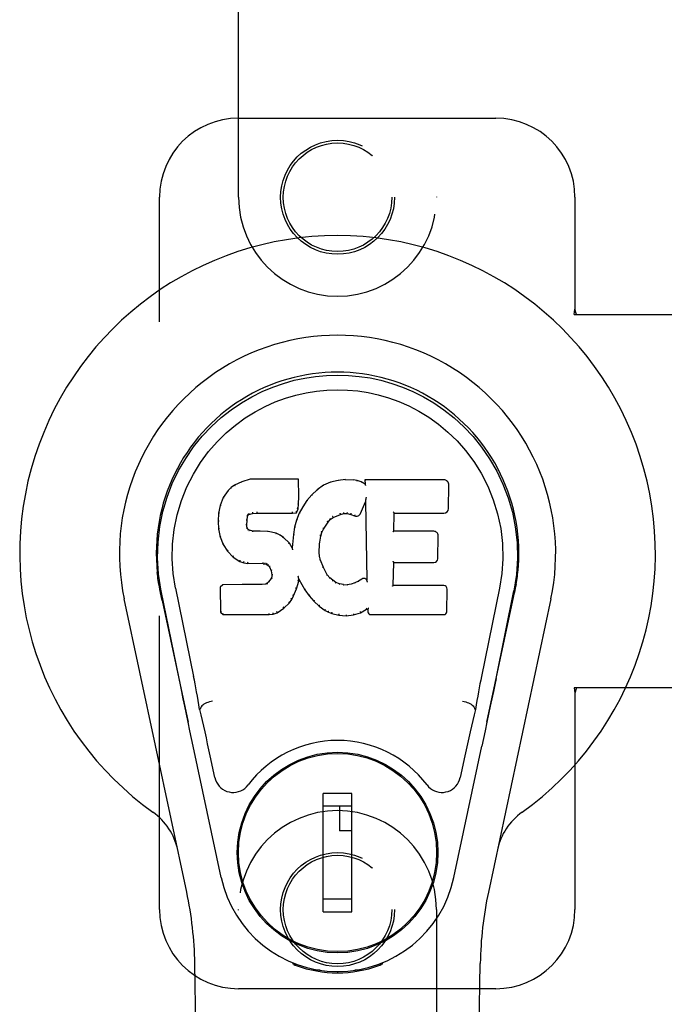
# Model space of a CAD drawing. Header units: inches. Extents: x 0 to 169, y 0 to 109.
# Tile 8 of 23: x 47.89 to 49.93, y 55.61 to 58.72. Entities that reach past the tile are written whole.
import ezdxf

# ---------------------------------------------------------------- set-up
doc = ezdxf.new("R2010")
doc.units = ezdxf.units.IN
doc.header["$LTSCALE"] = 9.280397
doc.header["$MEASUREMENT"] = 0
doc.linetypes.add('HIDDEN', pattern=[0.2, 0.1, -0.1])
doc.layers.add('DOOR_ASSEMBLY_LEFT', color=7, linetype='CONTINUOUS')

msp = doc.modelspace()

# ---------------------------------------------------------------- linework, layer by layer
at = {"layer": 'DOOR_ASSEMBLY_LEFT', "color": 8, "linetype": 'HIDDEN'}
for p, q in [((48.5811, 58.1588), (48.5811, 60.0163)), ((49.2061, 60.0163), (49.2061, 58.1588)), ((48.5811, 58.4088), (49.3936, 58.4088)), ((48.3311, 55.9088), (48.3311, 58.1588)), ((49.6436, 58.1588), (49.6436, 57.8056)), ((49.6406, 57.7888), (49.6436, 57.8056)), ((49.6406, 57.7888), (49.9615, 57.7888)), ((49.648, 57.7888), (49.6436, 57.8056)), ((49.6406, 56.6088), (49.6436, 56.5919)), ((49.9615, 56.6088), (49.6406, 56.6088)), ((49.648, 56.6088), (49.6436, 56.5919)), ((49.6436, 56.5919), (49.6436, 55.9088)), ((48.5811, 54.0513), (48.5811, 55.9088)), ((49.2061, 55.9088), (49.2061, 54.0513)), ((49.3936, 55.6588), (48.5811, 55.6588))]:
    msp.add_line(p, q, dxfattribs=at)
at = {"layer": 'DOOR_ASSEMBLY_LEFT', "color": 7, "linetype": 'Continuous'}
for p, q in [((48.5917, 57.26), (48.5686, 57.2494)), ((48.6175, 57.2682), (48.5917, 57.26)), ((48.592, 57.2594), (48.5917, 57.26)), ((48.6176, 57.2676), (48.6175, 57.2682)), ((48.7704, 57.2682), (48.6175, 57.2682)), ((48.7698, 57.2676), (48.7704, 57.2682)), ((48.7716, 57.2134), (48.7704, 57.2682)), ((48.8951, 57.2644), (48.8715, 57.259)), ((48.9187, 57.2668), (48.8951, 57.2644)), ((48.8952, 57.2638), (48.8951, 57.2644)), ((48.9187, 57.2661), (48.9187, 57.2668)), ((48.9187, 57.2668), (48.9427, 57.2663)), ((48.9188, 57.2655), (48.9187, 57.2661)), ((48.9426, 57.2657), (48.9427, 57.2663)), ((48.9555, 57.2643), (48.9427, 57.2663)), ((48.9554, 57.2637), (48.9555, 57.2643)), ((48.9684, 57.2601), (48.9555, 57.2643)), ((48.9681, 57.2595), (48.9684, 57.2601)), ((48.9805, 57.2521), (48.9684, 57.2601)), ((48.9803, 57.2662), (48.9805, 57.2521)), ((48.9809, 57.2656), (48.9803, 57.2662)), ((49.229, 57.2662), (48.9803, 57.2662)), ((48.5476, 57.2322), (48.5328, 57.2103)), ((48.5575, 57.2417), (48.5476, 57.2322)), ((48.5481, 57.2317), (48.5476, 57.2322)), ((48.5686, 57.2494), (48.5575, 57.2417)), ((48.5579, 57.2412), (48.5575, 57.2417)), ((48.5689, 57.2488), (48.5686, 57.2494)), ((48.8294, 57.2348), (48.8123, 57.2184)), ((48.849, 57.2491), (48.8294, 57.2348)), ((48.8298, 57.2343), (48.8294, 57.2348)), ((48.8715, 57.259), (48.849, 57.2491)), ((48.8494, 57.2485), (48.849, 57.2491)), ((48.8717, 57.2584), (48.8715, 57.259)), ((48.9805, 57.2521), (48.9811, 57.251)), ((49.2438, 57.1754), (49.2451, 57.2498)), ((48.5328, 57.2103), (48.5231, 57.1857)), ((48.5334, 57.21), (48.5328, 57.2103)), ((48.7702, 57.189), (48.7716, 57.2134)), ((48.771, 57.2134), (48.7716, 57.2134)), ((48.7971, 57.2006), (48.7838, 57.1814)), ((48.8123, 57.2184), (48.7971, 57.2006)), ((48.7976, 57.2002), (48.7971, 57.2006)), ((48.8127, 57.218), (48.8123, 57.2184)), ((48.9666, 57.1604), (48.9815, 57.1972)), ((48.982, 57.2001), (48.9815, 57.1972)), ((48.9815, 57.1972), (48.9858, 56.95)), ((48.9822, 57.2019), (48.9821, 57.2014)), ((48.9823, 57.2026), (48.9822, 57.2019)), ((48.9824, 57.2033), (48.9823, 57.2026)), ((48.9826, 57.2045), (48.9824, 57.2033)), ((48.9828, 57.2055), (48.9826, 57.2045)), ((48.983, 57.2068), (48.9828, 57.2055)), ((48.9832, 57.2082), (48.983, 57.2068)), ((48.9836, 57.2101), (48.9832, 57.2082)), ((48.9838, 57.2112), (48.9836, 57.2101)), ((48.5231, 57.1857), (48.5181, 57.1606)), ((48.5237, 57.1855), (48.5231, 57.1857)), ((48.7642, 57.162), (48.7687, 57.1747)), ((48.7681, 57.1748), (48.7687, 57.1747)), ((48.7687, 57.1747), (48.7702, 57.189)), ((48.7696, 57.1891), (48.7702, 57.189)), ((48.7838, 57.1814), (48.7727, 57.1607)), ((48.7843, 57.181), (48.7838, 57.1814)), ((48.5181, 57.1606), (48.5167, 57.1357)), ((48.5167, 57.1357), (48.5179, 57.1107)), ((48.5173, 57.1357), (48.5167, 57.1357)), ((48.5187, 57.1605), (48.5181, 57.1606)), ((48.6068, 57.124), (48.6077, 57.138)), ((48.6071, 57.138), (48.6077, 57.138)), ((48.6077, 57.138), (48.6097, 57.151)), ((48.6091, 57.1512), (48.6097, 57.151)), ((48.6097, 57.151), (48.6113, 57.1543)), ((48.6108, 57.1547), (48.6113, 57.1543)), ((48.6113, 57.1543), (48.6139, 57.1564)), ((48.6136, 57.1569), (48.6139, 57.1564)), ((48.6139, 57.1564), (48.6252, 57.1599)), ((48.6251, 57.1604), (48.6252, 57.1599)), ((48.6252, 57.1599), (48.6386, 57.1609)), ((48.6385, 57.1648), (48.6386, 57.1634)), ((48.6386, 57.1615), (48.6386, 57.1609)), ((48.6386, 57.1609), (48.7515, 57.1609)), ((48.7515, 57.1634), (48.7514, 57.1648)), ((48.7515, 57.1609), (48.7642, 57.162)), ((48.7515, 57.1615), (48.7515, 57.1609)), ((48.7641, 57.1388), (48.7581, 57.1163)), ((48.7637, 57.1625), (48.7642, 57.162)), ((48.7727, 57.1607), (48.7641, 57.1388)), ((48.7647, 57.1386), (48.7641, 57.1388)), ((48.7733, 57.1604), (48.7727, 57.1607)), ((48.8635, 57.1325), (48.8706, 57.1412)), ((48.8702, 57.1416), (48.8706, 57.1412)), ((48.8706, 57.1412), (48.8794, 57.1472)), ((48.8791, 57.1477), (48.8794, 57.1472)), ((48.8794, 57.1472), (48.9027, 57.1569)), ((48.9026, 57.1574), (48.9027, 57.1569)), ((48.9027, 57.1569), (48.9135, 57.1596)), ((48.9134, 57.1602), (48.9135, 57.1596)), ((48.9135, 57.1596), (48.9244, 57.1595)), ((48.9245, 57.16), (48.9244, 57.1595)), ((48.9244, 57.1595), (48.9358, 57.1568)), ((48.936, 57.1573), (48.9358, 57.1568)), ((48.9358, 57.1568), (48.9474, 57.1523)), ((48.9477, 57.1528), (48.9474, 57.1523)), ((49.0714, 57.1036), (49.0724, 57.1608)), ((49.0718, 57.1614), (49.0724, 57.1608)), ((49.0724, 57.1608), (49.229, 57.1608)), ((48.5179, 57.1107), (48.5225, 57.0858)), ((48.5185, 57.1107), (48.5179, 57.1107)), ((48.6062, 57.124), (48.6068, 57.124)), ((48.6067, 57.1179), (48.6073, 57.1181)), ((48.6073, 57.1181), (48.6068, 57.124)), ((48.6087, 57.1134), (48.6073, 57.1181)), ((48.6081, 57.1131), (48.6087, 57.1134)), ((48.6114, 57.1097), (48.6087, 57.1134)), ((48.6109, 57.1093), (48.6114, 57.1097)), ((48.615, 57.107), (48.6114, 57.1097)), ((48.6148, 57.1064), (48.615, 57.107)), ((48.6265, 57.1037), (48.615, 57.107)), ((48.6496, 57.1045), (48.6265, 57.1037)), ((48.6265, 57.1031), (48.6265, 57.1037)), ((48.6496, 57.1039), (48.6496, 57.1045)), ((48.6746, 57.1032), (48.6496, 57.1045)), ((48.6496, 57.1033), (48.6496, 57.1039)), ((48.7581, 57.1163), (48.7543, 57.0936)), ((48.7587, 57.1162), (48.7581, 57.1163)), ((48.844, 57.0997), (48.8495, 57.1104)), ((48.849, 57.1107), (48.8495, 57.1104)), ((48.8495, 57.1104), (48.8635, 57.1325)), ((48.863, 57.1328), (48.8635, 57.1325)), ((49.0708, 57.103), (49.0714, 57.1036)), ((49.198, 57.1036), (49.0714, 57.1036)), ((48.5231, 57.086), (48.5225, 57.0858)), ((48.5225, 57.0858), (48.5318, 57.0621)), ((48.6745, 57.1026), (48.6746, 57.1032)), ((48.6997, 57.0977), (48.6746, 57.1032)), ((48.6995, 57.0971), (48.6997, 57.0977)), ((48.7122, 57.092), (48.6997, 57.0977)), ((48.7119, 57.0914), (48.7122, 57.092)), ((48.7233, 57.0841), (48.7122, 57.092)), ((48.7229, 57.0836), (48.7233, 57.0841)), ((48.7414, 57.0659), (48.7233, 57.0841)), ((48.7543, 57.0936), (48.7506, 57.0514)), ((48.7549, 57.0935), (48.7543, 57.0936)), ((48.837, 57.063), (48.8405, 57.0886)), ((48.8399, 57.0887), (48.8405, 57.0886)), ((48.8405, 57.0886), (48.844, 57.0997)), ((48.8435, 57.0999), (48.844, 57.0997)), ((49.2101, 57.0169), (49.2114, 57.09)), ((48.5323, 57.0624), (48.5318, 57.0621)), ((48.5318, 57.0621), (48.5458, 57.0407)), ((48.741, 57.0655), (48.7414, 57.0659)), ((48.7506, 57.0514), (48.7414, 57.0659)), ((48.7511, 57.0496), (48.7506, 57.0514)), ((48.8358, 57.0369), (48.837, 57.063)), ((48.8364, 57.063), (48.837, 57.063)), ((48.5463, 57.0411), (48.5458, 57.0407)), ((48.5458, 57.0407), (48.5636, 57.0224)), ((48.5639, 57.0229), (48.5636, 57.0224)), ((48.5636, 57.0224), (48.585, 57.0086)), ((48.8352, 57.0369), (48.8358, 57.0369)), ((48.8368, 57.0248), (48.8358, 57.0369)), ((48.8362, 57.0247), (48.8368, 57.0248)), ((48.8394, 57.0129), (48.8368, 57.0248)), ((48.8389, 57.0127), (48.8394, 57.0129)), ((48.8489, 56.9889), (48.8394, 57.0129)), ((48.5852, 57.0091), (48.585, 57.0086)), ((48.585, 57.0086), (48.5976, 57.0039)), ((48.5977, 57.0045), (48.5976, 57.0039)), ((48.5976, 57.0039), (48.6105, 57.0017)), ((48.6106, 57.0023), (48.6105, 57.0017)), ((48.6583, 57.0013), (48.6105, 57.0017)), ((48.6583, 57.0018), (48.6583, 57.0013)), ((48.6583, 57.0013), (48.6647, 57.0007)), ((48.6648, 57.0012), (48.6647, 57.0007)), ((48.6647, 57.0007), (48.6698, 56.999)), ((48.67, 56.9995), (48.6698, 56.999)), ((48.6698, 56.999), (48.6742, 56.9956)), ((48.6746, 56.9961), (48.6742, 56.9956)), ((48.6742, 56.9956), (48.6782, 56.991)), ((48.6787, 56.9914), (48.6782, 56.991)), ((48.6782, 56.991), (48.684, 56.9793)), ((48.6846, 56.9795), (48.684, 56.9793)), ((48.684, 56.9793), (48.6864, 56.966)), ((48.8483, 56.9887), (48.8489, 56.9889)), ((48.8613, 56.9666), (48.8489, 56.9889)), ((49.0696, 56.932), (49.0709, 57.0051)), ((49.0704, 57.0056), (49.0709, 57.0051)), ((49.0709, 57.0051), (49.198, 57.0051)), ((48.6841, 56.955), (48.6758, 56.9439)), ((48.6859, 56.9602), (48.6841, 56.955)), ((48.6846, 56.9547), (48.6841, 56.955)), ((48.6864, 56.966), (48.6859, 56.9602)), ((48.6865, 56.96), (48.6859, 56.9602)), ((48.687, 56.966), (48.6864, 56.966)), ((48.7697, 56.9611), (48.7695, 56.9622)), ((48.7699, 56.9604), (48.7697, 56.9611)), ((48.77, 56.9598), (48.7699, 56.9604)), ((48.7702, 56.9591), (48.77, 56.9598)), ((48.7703, 56.9585), (48.7702, 56.9591)), ((48.7704, 56.9579), (48.7703, 56.9585)), ((48.7705, 56.9572), (48.7704, 56.9579)), ((48.7708, 56.9464), (48.7713, 56.9523)), ((48.7713, 56.9523), (48.7709, 56.9542)), ((48.7713, 56.9523), (48.7905, 56.9183)), ((48.8608, 56.9662), (48.8613, 56.9666)), ((48.8692, 56.9572), (48.8613, 56.9666)), ((48.8687, 56.9568), (48.8692, 56.9572)), ((48.8785, 56.9489), (48.8692, 56.9572)), ((48.8781, 56.9484), (48.8785, 56.9489)), ((48.8887, 56.942), (48.8785, 56.9489)), ((48.9702, 56.9529), (48.9598, 56.9457)), ((48.9705, 56.9524), (48.9702, 56.9529)), ((48.9858, 56.95), (48.9858, 56.95)), ((48.9864, 56.9479), (48.9858, 56.95)), ((48.33, 56.9331), (48.3295, 56.9359)), ((48.3296, 56.9359), (48.331, 56.9288)), ((48.3321, 56.9222), (48.33, 56.9331)), ((48.3327, 56.9192), (48.3321, 56.9222)), ((48.3333, 56.916), (48.3327, 56.9192)), ((48.3821, 56.9244), (48.4391, 56.6454)), ((48.5308, 56.9351), (48.5228, 56.927)), ((48.5228, 56.927), (48.5242, 56.8478)), ((48.5234, 56.9268), (48.5228, 56.927)), ((48.5925, 56.9357), (48.5308, 56.9351)), ((48.531, 56.9345), (48.5308, 56.9351)), ((48.6532, 56.936), (48.5925, 56.9357)), ((48.5925, 56.9351), (48.5925, 56.9357)), ((48.5925, 56.9351), (48.5925, 56.9345)), ((48.6668, 56.9371), (48.6532, 56.936)), ((48.6532, 56.9354), (48.6532, 56.936)), ((48.6532, 56.9354), (48.6533, 56.9348)), ((48.6713, 56.9395), (48.6668, 56.9371)), ((48.667, 56.9365), (48.6668, 56.9371)), ((48.6758, 56.9439), (48.6713, 56.9395)), ((48.6717, 56.939), (48.6713, 56.9395)), ((48.6763, 56.9435), (48.6758, 56.9439)), ((48.7547, 56.8996), (48.7639, 56.9224)), ((48.7634, 56.9226), (48.7639, 56.9224)), ((48.7639, 56.9224), (48.7708, 56.9464)), ((48.7702, 56.9465), (48.7708, 56.9464)), ((48.791, 56.9186), (48.7905, 56.9183)), ((48.7905, 56.9183), (48.8037, 56.8996)), ((48.8884, 56.9414), (48.8887, 56.942)), ((48.8998, 56.9375), (48.8887, 56.942)), ((48.8997, 56.9369), (48.8998, 56.9375)), ((48.912, 56.9353), (48.8998, 56.9375)), ((48.912, 56.9347), (48.912, 56.9353)), ((48.912, 56.9353), (48.9244, 56.9348)), ((48.9365, 56.9367), (48.9244, 56.9348)), ((48.9245, 56.9342), (48.9244, 56.9348)), ((48.9484, 56.9405), (48.9365, 56.9367)), ((48.9366, 56.9361), (48.9365, 56.9367)), ((48.9598, 56.9457), (48.9484, 56.9405)), ((48.9487, 56.9399), (48.9484, 56.9405)), ((48.9601, 56.9452), (48.9598, 56.9457)), ((48.9885, 56.9425), (48.9878, 56.9446)), ((49.069, 56.9314), (49.0696, 56.932)), ((49.2296, 56.932), (49.0696, 56.932)), ((49.2387, 56.8493), (49.24, 56.9214)), ((49.4051, 56.9244), (49.3481, 56.6454)), ((49.4525, 56.9095), (49.4541, 56.9172)), ((49.4541, 56.9172), (49.4546, 56.9199)), ((49.4546, 56.9199), (49.4552, 56.9226)), ((49.4552, 56.9226), (49.4576, 56.9359)), ((49.4576, 56.9359), (49.4562, 56.9288)), ((48.4171, 55.9642), (48.2197, 56.8902)), ((48.3346, 56.9095), (48.3333, 56.916)), ((48.3377, 56.8947), (48.3346, 56.9095)), ((48.3931, 56.6383), (48.3366, 56.9152)), ((48.3397, 56.8852), (48.3377, 56.8947)), ((48.7416, 56.8778), (48.7489, 56.8884)), ((48.7484, 56.8887), (48.7489, 56.8884)), ((48.7489, 56.8884), (48.7547, 56.8996)), ((48.7542, 56.8999), (48.7547, 56.8996)), ((48.8041, 56.8999), (48.8037, 56.8996)), ((48.8037, 56.8996), (48.819, 56.8826)), ((49.5674, 56.8902), (49.3701, 55.9642)), ((49.3941, 56.6383), (49.4506, 56.9152)), ((49.4475, 56.8852), (49.4495, 56.8947)), ((49.4495, 56.8947), (49.4525, 56.9095)), ((48.3397, 56.8852), (48.4216, 56.5009)), ((48.7029, 56.8463), (48.7237, 56.8606)), ((48.7234, 56.861), (48.7237, 56.8606)), ((48.7237, 56.8606), (48.7416, 56.8778)), ((48.7411, 56.8782), (48.7416, 56.8778)), ((48.8194, 56.883), (48.819, 56.8826)), ((48.819, 56.8826), (48.836, 56.8675)), ((48.8364, 56.8679), (48.836, 56.8675)), ((48.836, 56.8675), (48.8543, 56.8536)), ((48.9663, 56.8463), (48.9849, 56.8575)), ((48.9847, 56.858), (48.9849, 56.8575)), ((48.9849, 56.8575), (48.9893, 56.8575)), ((48.9898, 56.858), (48.9893, 56.8575)), ((48.9893, 56.8575), (48.9894, 56.8493)), ((49.3656, 56.5009), (49.4474, 56.8852)), ((48.5248, 56.848), (48.5242, 56.8478)), ((48.5242, 56.8478), (48.5318, 56.8404)), ((48.532, 56.8409), (48.5318, 56.8404)), ((48.5318, 56.8404), (48.678, 56.8404)), ((48.6779, 56.8429), (48.6778, 56.8443)), ((48.6779, 56.8409), (48.678, 56.8404)), ((48.678, 56.8404), (48.6907, 56.842)), ((48.6906, 56.8426), (48.6907, 56.842)), ((48.6907, 56.842), (48.7029, 56.8463)), ((48.7026, 56.8468), (48.7029, 56.8463)), ((48.8546, 56.854), (48.8543, 56.8536)), ((48.8543, 56.8536), (48.8648, 56.8482)), ((48.865, 56.8487), (48.8648, 56.8482)), ((48.8648, 56.8482), (48.8758, 56.8444)), ((48.876, 56.845), (48.8758, 56.8444)), ((48.8758, 56.8444), (48.8981, 56.8388)), ((48.8982, 56.8393), (48.8981, 56.8388)), ((48.8981, 56.8388), (48.921, 56.8362)), ((48.921, 56.8402), (48.921, 56.8368)), ((48.921, 56.8362), (48.9441, 56.8394)), ((48.921, 56.8368), (48.921, 56.8362)), ((48.944, 56.84), (48.9441, 56.8394)), ((48.9441, 56.8394), (48.9663, 56.8463)), ((48.966, 56.8468), (48.9663, 56.8463)), ((48.9985, 56.8404), (49.2296, 56.8404)), ((48.4602, 56.5416), (48.4581, 56.5413)), ((49.327, 56.5416), (49.329, 56.5413)), ((49.3599, 56.4739), (49.3496, 56.4253)), ((48.5259, 56.0106), (48.4376, 56.4253)), ((49.2613, 56.0106), (49.3496, 56.4253)), ((48.5063, 56.3258), (48.4916, 56.3949)), ((49.2956, 56.3949), (49.2809, 56.3258)), ((48.7459, 56.369), (48.7459, 56.3646)), ((49.0412, 56.369), (49.0412, 56.3646)), ((48.8483, 55.9019), (48.8483, 56.2759)), ((48.9389, 56.2759), (48.8483, 56.2759)), ((48.9389, 55.9019), (48.9389, 56.2759)), ((48.6135, 56.2365), (48.6178, 56.2365)), ((48.8483, 56.2365), (48.9389, 56.2365)), ((48.8995, 56.2365), (48.8995, 56.1578)), ((49.1693, 56.2365), (49.1737, 56.2365)), ((48.9389, 56.1578), (48.8995, 56.1578)), ((48.6135, 55.9413), (48.6178, 55.9413)), ((48.9389, 55.9413), (48.8483, 55.9413)), ((49.1693, 55.9413), (49.1737, 55.9413)), ((48.8483, 55.9019), (48.9389, 55.9019)), ((48.7459, 55.8088), (48.7459, 55.8131)), ((49.0412, 55.8088), (49.0412, 55.8131)), ((48.5151, 51.5993), (48.4428, 55.7386)), ((48.7548, 55.7353), (48.7521, 55.741)), ((48.7584, 55.7384), (48.7583, 55.7339)), ((49.0288, 55.7384), (49.0288, 55.7339)), ((49.0351, 55.741), (49.0323, 55.7353)), ((49.2721, 51.5993), (49.3443, 55.7386)), ((48.8389, 55.7172), (48.8179, 55.7169)), ((48.8936, 55.713), (48.8936, 55.709)), ((48.9692, 55.7169), (48.9483, 55.7172))]:
    msp.add_line(p, q, dxfattribs=at)
for points in [[(48.3366, 56.9151), (48.3284, 56.9678), (48.3252, 57.0195), (48.3266, 57.0698), (48.3322, 57.1185), (48.3418, 57.1658), (48.3551, 57.2111), (48.3717, 57.2543), (48.3914, 57.2953), (48.414, 57.3341), (48.4391, 57.3704), (48.4665, 57.4041), (48.4957, 57.4349), (48.5263, 57.4628), (48.5579, 57.4877), (48.5901, 57.5096), (48.6227, 57.5287), (48.6556, 57.5452), (48.6888, 57.5592), (48.7225, 57.571), (48.7564, 57.5806), (48.7902, 57.5879), (48.8243, 57.5931), (48.8589, 57.5963), (48.8936, 57.5974)], [(48.8936, 57.5974), (48.9278, 57.5963), (48.9622, 57.5932), (48.9965, 57.588), (49.0308, 57.5806), (49.0646, 57.571), (49.0983, 57.5592), (49.1319, 57.545), (49.1651, 57.5283), (49.1977, 57.5092), (49.2298, 57.4873), (49.2617, 57.4621), (49.2924, 57.434), (49.3215, 57.4031), (49.3487, 57.3695), (49.3738, 57.3331), (49.3964, 57.2941), (49.4161, 57.2527), (49.4327, 57.2093), (49.4457, 57.1643), (49.4551, 57.1175), (49.4607, 57.0688), (49.462, 57.0186), (49.4587, 56.9672), (49.4506, 56.9151)], [(48.3821, 56.9244), (48.3748, 56.9701), (48.3717, 57.0162), (48.3727, 57.063), (48.3778, 57.1096), (48.3874, 57.1559), (48.4008, 57.2009), (48.4178, 57.2437), (48.4381, 57.2839), (48.4611, 57.3211), (48.4863, 57.3553), (48.5132, 57.3864), (48.5416, 57.4144), (48.5712, 57.4394), (48.6017, 57.4616), (48.633, 57.4812), (48.6649, 57.4981), (48.697, 57.5124), (48.7294, 57.5244), (48.762, 57.534), (48.7947, 57.5414), (48.8273, 57.5466), (48.8599, 57.5498), (48.8925, 57.5509), (48.925, 57.5499), (48.9575, 57.5469), (48.9899, 57.5419), (49.0224, 57.5347), (49.0548, 57.5253), (49.0872, 57.5136), (49.1192, 57.4996), (49.1508, 57.4831), (49.1819, 57.464), (49.2125, 57.4421), (49.2423, 57.4173), (49.271, 57.3895), (49.2982, 57.3587), (49.3238, 57.3245), (49.3472, 57.2872), (49.3679, 57.2466), (49.3855, 57.2035), (49.3992, 57.1585), (49.4089, 57.1121)], [(48.592, 57.2594), (48.5921, 57.2594), (48.5922, 57.2594), (48.5923, 57.2593), (48.5924, 57.2592), (48.5925, 57.2591), (48.5927, 57.259)], [(48.6176, 57.2676), (48.6176, 57.2676), (48.6177, 57.2675), (48.6177, 57.2674), (48.6178, 57.2673), (48.6178, 57.2672), (48.6179, 57.267)], [(48.7692, 57.2676), (48.7691, 57.2676), (48.7688, 57.2675), (48.7686, 57.2674), (48.7684, 57.2673), (48.7681, 57.2672), (48.7679, 57.267)], [(48.8955, 57.2632), (48.8955, 57.2634), (48.8954, 57.2635), (48.8954, 57.2636), (48.8953, 57.2637), (48.8953, 57.2638), (48.8952, 57.2638)], [(48.9425, 57.2651), (48.9425, 57.2653), (48.9425, 57.2654), (48.9426, 57.2655), (48.9426, 57.2656), (48.9426, 57.2657), (48.9426, 57.2657)], [(48.9549, 57.2632), (48.955, 57.2633), (48.9551, 57.2635), (48.9552, 57.2636), (48.9552, 57.2637), (48.9553, 57.2637), (48.9554, 57.2637)], [(48.9673, 57.2591), (48.9674, 57.2593), (48.9676, 57.2594), (48.9677, 57.2595), (48.9679, 57.2595), (48.968, 57.2596), (48.9681, 57.2595)], [(48.9829, 57.265), (48.9826, 57.2651), (48.9824, 57.2653), (48.9821, 57.2654), (48.9819, 57.2655), (48.9817, 57.2655), (48.9815, 57.2655)], [(48.5481, 57.2318), (48.5483, 57.2319), (48.5485, 57.232), (48.5487, 57.232), (48.549, 57.232), (48.5493, 57.2319), (48.5496, 57.2318)], [(48.5579, 57.2412), (48.5581, 57.2413), (48.5582, 57.2413), (48.5584, 57.2413), (48.5586, 57.2413), (48.5588, 57.2412), (48.5591, 57.241)], [(48.569, 57.2489), (48.5691, 57.2489), (48.5692, 57.2489), (48.5693, 57.2489), (48.5695, 57.2488), (48.5697, 57.2487), (48.5699, 57.2485)], [(48.831, 57.2341), (48.8307, 57.2343), (48.8305, 57.2344), (48.8303, 57.2344), (48.8301, 57.2344), (48.8299, 57.2344), (48.8298, 57.2342)], [(48.8503, 57.2482), (48.8501, 57.2484), (48.8499, 57.2485), (48.8497, 57.2485), (48.8496, 57.2486), (48.8495, 57.2486), (48.8493, 57.2485)], [(48.8723, 57.2579), (48.8722, 57.2581), (48.8721, 57.2582), (48.872, 57.2583), (48.8719, 57.2584), (48.8718, 57.2584), (48.8717, 57.2584)], [(48.9831, 57.2487), (48.9828, 57.2491), (48.9826, 57.2495), (48.9823, 57.2499), (48.982, 57.2503), (48.9818, 57.2505), (48.9815, 57.2507)], [(48.5334, 57.2101), (48.5336, 57.2103), (48.5338, 57.2104), (48.5341, 57.2105), (48.5344, 57.2106), (48.5348, 57.2106), (48.5351, 57.2105)], [(48.771, 57.2134), (48.7709, 57.2138), (48.7707, 57.2142), (48.7704, 57.2144), (48.77, 57.2146), (48.7695, 57.2148), (48.769, 57.2148)], [(48.7992, 57.2004), (48.7988, 57.2005), (48.7985, 57.2006), (48.7983, 57.2006), (48.798, 57.2005), (48.7978, 57.2004), (48.7976, 57.2002)], [(48.8142, 57.218), (48.8139, 57.2181), (48.8136, 57.2182), (48.8134, 57.2182), (48.8131, 57.2182), (48.8129, 57.2181), (48.8127, 57.2179)], [(48.9821, 57.2009), (48.982, 57.2006), (48.982, 57.2005), (48.982, 57.2003)], [(48.9821, 57.2014), (48.9821, 57.2012), (48.9821, 57.201), (48.9821, 57.2009)], [(48.5238, 57.1856), (48.5239, 57.1858), (48.5242, 57.186), (48.5245, 57.1862), (48.5248, 57.1863), (48.5252, 57.1863), (48.5256, 57.1863)], [(48.7638, 57.1629), (48.7639, 57.1631), (48.7638, 57.1635), (48.7637, 57.1638), (48.7635, 57.1642), (48.7633, 57.1647), (48.763, 57.1651), (48.7627, 57.1655), (48.7623, 57.1658)], [(48.7681, 57.175), (48.768, 57.1753), (48.7679, 57.1757), (48.7676, 57.176), (48.7672, 57.1763), (48.7667, 57.1765), (48.7661, 57.1766)], [(48.7696, 57.189), (48.7696, 57.1894), (48.7694, 57.1898), (48.7691, 57.1901), (48.7687, 57.1903), (48.7682, 57.1905), (48.7677, 57.1906)], [(48.786, 57.1814), (48.7857, 57.1815), (48.7853, 57.1815), (48.785, 57.1815), (48.7847, 57.1814), (48.7845, 57.1812), (48.7843, 57.181)], [(48.5173, 57.1357), (48.5174, 57.1361), (48.5176, 57.1364), (48.5179, 57.1367), (48.5183, 57.1369), (48.5188, 57.137), (48.5192, 57.137)], [(48.5187, 57.1606), (48.5188, 57.1609), (48.5191, 57.1612), (48.5194, 57.1614), (48.5198, 57.1616), (48.5202, 57.1616), (48.5207, 57.1616)], [(48.6051, 57.1396), (48.6056, 57.1395), (48.6061, 57.1393), (48.6065, 57.1391), (48.6068, 57.1388), (48.607, 57.1384), (48.6071, 57.138)], [(48.6072, 57.1531), (48.6077, 57.153), (48.6082, 57.1528), (48.6086, 57.1525), (48.6089, 57.1521), (48.6091, 57.1517), (48.6091, 57.1513)], [(48.6092, 57.1573), (48.6098, 57.157), (48.6103, 57.1566), (48.6106, 57.1562), (48.6109, 57.1557), (48.611, 57.1552), (48.6109, 57.1548)], [(48.6126, 57.1601), (48.613, 57.1597), (48.6132, 57.1593), (48.6135, 57.1589), (48.6137, 57.1584), (48.6138, 57.1579), (48.6138, 57.1575), (48.6138, 57.1572), (48.6137, 57.157)], [(48.6247, 57.1638), (48.6249, 57.1634), (48.625, 57.1629), (48.6251, 57.1623), (48.6252, 57.1618), (48.6252, 57.1613), (48.6252, 57.1609), (48.6252, 57.1606), (48.6251, 57.1604)], [(48.6386, 57.1634), (48.6386, 57.1629), (48.6386, 57.1625), (48.6386, 57.1621), (48.6386, 57.1618), (48.6386, 57.1615), (48.6386, 57.1615)], [(48.7515, 57.1615), (48.7515, 57.1615), (48.7515, 57.1618), (48.7515, 57.1621), (48.7515, 57.1625), (48.7515, 57.1629), (48.7515, 57.1634)], [(48.7666, 57.1393), (48.7662, 57.1394), (48.7658, 57.1394), (48.7654, 57.1393), (48.7651, 57.1391), (48.7648, 57.1389), (48.7647, 57.1386)], [(48.775, 57.1609), (48.7747, 57.161), (48.7743, 57.161), (48.774, 57.1609), (48.7737, 57.1608), (48.7734, 57.1606), (48.7732, 57.1603)], [(48.863, 57.1329), (48.8631, 57.1332), (48.8631, 57.1335), (48.863, 57.1338), (48.8628, 57.1342), (48.8625, 57.1346), (48.8622, 57.1349), (48.8618, 57.1351), (48.8614, 57.1353)], [(48.8702, 57.1417), (48.8704, 57.142), (48.8704, 57.1423), (48.8703, 57.1427), (48.8702, 57.143), (48.8699, 57.1435), (48.8696, 57.1438), (48.8692, 57.1442), (48.8688, 57.1445)], [(48.8791, 57.1477), (48.8793, 57.1479), (48.8793, 57.1482), (48.8793, 57.1486), (48.8792, 57.149), (48.879, 57.1495), (48.8788, 57.15), (48.8785, 57.1504), (48.8781, 57.1508)], [(48.9026, 57.1574), (48.9027, 57.1576), (48.9028, 57.1578), (48.9028, 57.1582), (48.9027, 57.1586), (48.9026, 57.1592), (48.9024, 57.1597), (48.9022, 57.1602), (48.9019, 57.1607)], [(48.9135, 57.1602), (48.9135, 57.1603), (48.9135, 57.1605), (48.9135, 57.1609), (48.9135, 57.1613), (48.9135, 57.1619), (48.9134, 57.1624), (48.9133, 57.163), (48.9132, 57.1635)], [(48.9245, 57.16), (48.9244, 57.1601), (48.9244, 57.1603), (48.9244, 57.1607), (48.9244, 57.1612), (48.9244, 57.1617), (48.9245, 57.1623), (48.9246, 57.1629), (48.9247, 57.1634)], [(48.936, 57.1573), (48.9358, 57.1575), (48.9358, 57.1577), (48.9358, 57.1581), (48.9358, 57.1585), (48.9359, 57.1591), (48.9361, 57.1596), (48.9363, 57.1601), (48.9366, 57.1606)], [(48.9484, 57.156), (48.9481, 57.1556), (48.9479, 57.1551), (48.9477, 57.1546), (48.9475, 57.1541), (48.9474, 57.1536), (48.9474, 57.1533), (48.9475, 57.153), (48.9477, 57.1528)], [(49.0698, 57.1647), (49.0701, 57.1645), (49.0703, 57.1643), (49.0706, 57.1641), (49.0708, 57.1638), (49.071, 57.1636), (49.0712, 57.1634)], [(49.0712, 57.1634), (49.0714, 57.1631), (49.0715, 57.1628), (49.0716, 57.1626), (49.0717, 57.1624), (49.0718, 57.1622), (49.0718, 57.162)], [(48.5185, 57.1108), (48.5186, 57.1112), (48.5188, 57.1115), (48.5191, 57.1118), (48.5195, 57.1121), (48.52, 57.1123), (48.5205, 57.1123)], [(48.6043, 57.1253), (48.6047, 57.1253), (48.6052, 57.1252), (48.6056, 57.125), (48.6059, 57.1247), (48.6061, 57.1243), (48.6062, 57.1239)], [(48.6047, 57.1189), (48.6051, 57.1189), (48.6056, 57.1189), (48.6059, 57.1188), (48.6062, 57.1186), (48.6065, 57.1183), (48.6066, 57.118)], [(48.6063, 57.1136), (48.6067, 57.1137), (48.607, 57.1137), (48.6073, 57.1137), (48.6076, 57.1136), (48.6078, 57.1134), (48.608, 57.1133)], [(48.6095, 57.1092), (48.6098, 57.1093), (48.61, 57.1094), (48.6103, 57.1095), (48.6105, 57.1095), (48.6107, 57.1094), (48.6108, 57.1093)], [(48.6139, 57.106), (48.614, 57.1062), (48.6142, 57.1063), (48.6143, 57.1064), (48.6145, 57.1064), (48.6146, 57.1064), (48.6147, 57.1064)], [(48.7607, 57.1171), (48.7602, 57.1171), (48.7598, 57.1171), (48.7594, 57.117), (48.7591, 57.1168), (48.7589, 57.1165), (48.7587, 57.1162)], [(48.849, 57.1107), (48.8491, 57.1111), (48.849, 57.1115), (48.8488, 57.112), (48.8484, 57.1124), (48.8479, 57.1128), (48.8473, 57.113)], [(49.4089, 57.1121), (49.4143, 57.0647), (49.4155, 57.0171), (49.4124, 56.9705), (49.4051, 56.9244)], [(48.5231, 57.086), (48.5231, 57.0864), (48.5233, 57.0868), (48.5235, 57.0872), (48.5239, 57.0875), (48.5244, 57.0877), (48.525, 57.0879)], [(48.6262, 57.1025), (48.6263, 57.1027), (48.6263, 57.1028), (48.6263, 57.1029), (48.6264, 57.103), (48.6264, 57.1031), (48.6265, 57.1031)], [(48.6743, 57.102), (48.6743, 57.1022), (48.6744, 57.1023), (48.6744, 57.1024), (48.6744, 57.1025), (48.6745, 57.1026), (48.6745, 57.1026)], [(48.6989, 57.0966), (48.699, 57.0968), (48.6991, 57.0969), (48.6992, 57.097), (48.6993, 57.097), (48.6994, 57.0971), (48.6995, 57.0971)], [(48.7109, 57.0911), (48.7112, 57.0913), (48.7114, 57.0914), (48.7115, 57.0915), (48.7116, 57.0915), (48.7118, 57.0915), (48.7119, 57.0915)], [(48.7216, 57.0835), (48.7218, 57.0836), (48.7221, 57.0837), (48.7223, 57.0838), (48.7225, 57.0838), (48.7227, 57.0837), (48.7228, 57.0837)], [(48.7568, 57.0946), (48.7563, 57.0946), (48.7559, 57.0945), (48.7555, 57.0943), (48.7552, 57.0941), (48.755, 57.0938), (48.7548, 57.0935)], [(48.8399, 57.0888), (48.8399, 57.0891), (48.8397, 57.0895), (48.8394, 57.0899), (48.839, 57.0902), (48.8385, 57.0904), (48.838, 57.0905)], [(48.8435, 57.1), (48.8435, 57.1004), (48.8434, 57.1008), (48.8431, 57.1012), (48.8427, 57.1016), (48.8422, 57.1018), (48.8417, 57.102)], [(49.0688, 57.1024), (49.069, 57.1025), (49.0693, 57.1027), (49.0695, 57.1028), (49.0697, 57.1029), (49.0699, 57.1029), (49.0701, 57.1029)], [(48.5323, 57.0624), (48.5323, 57.0629), (48.5324, 57.0633), (48.5326, 57.0637), (48.533, 57.0641), (48.5335, 57.0644), (48.5341, 57.0646)], [(48.5462, 57.0412), (48.5461, 57.0414), (48.5461, 57.0418), (48.5462, 57.0421), (48.5464, 57.0425), (48.5467, 57.0428), (48.547, 57.0432), (48.5474, 57.0435), (48.5478, 57.0437)], [(48.7394, 57.0656), (48.7397, 57.0657), (48.74, 57.0658), (48.7403, 57.0658), (48.7405, 57.0658), (48.7407, 57.0657), (48.7409, 57.0656)], [(48.7525, 57.045), (48.752, 57.0468), (48.7518, 57.0477), (48.7515, 57.0484), (48.7513, 57.049), (48.7512, 57.0494)], [(48.8364, 57.0631), (48.8363, 57.0634), (48.8361, 57.0638), (48.8358, 57.0641), (48.8354, 57.0643), (48.8349, 57.0645), (48.8344, 57.0646)], [(48.5639, 57.0229), (48.5638, 57.0232), (48.5637, 57.0235), (48.5638, 57.0239), (48.5639, 57.0243), (48.5641, 57.0247), (48.5644, 57.0251), (48.5648, 57.0255), (48.5652, 57.0258)], [(48.5852, 57.0091), (48.5851, 57.0093), (48.585, 57.0096), (48.585, 57.01), (48.5851, 57.0104), (48.5853, 57.0109), (48.5855, 57.0114), (48.5858, 57.0118), (48.5861, 57.0122)], [(48.8352, 57.037), (48.8351, 57.0373), (48.8349, 57.0376), (48.8346, 57.0379), (48.8342, 57.0381), (48.8337, 57.0382), (48.8332, 57.0382)], [(48.8362, 57.0247), (48.8361, 57.025), (48.8358, 57.0253), (48.8355, 57.0255), (48.8351, 57.0256), (48.8347, 57.0257), (48.8343, 57.0257)], [(48.8388, 57.0128), (48.8387, 57.0131), (48.8384, 57.0133), (48.8381, 57.0134), (48.8378, 57.0135), (48.8374, 57.0136), (48.837, 57.0135)], [(48.5977, 57.0045), (48.5976, 57.0046), (48.5976, 57.0048), (48.5976, 57.0052), (48.5976, 57.0057), (48.5977, 57.0062), (48.5978, 57.0067), (48.598, 57.0073), (48.5983, 57.0078)], [(48.6106, 57.0023), (48.6106, 57.0024), (48.6105, 57.0026), (48.6105, 57.003), (48.6105, 57.0034), (48.6106, 57.004), (48.6106, 57.0046), (48.6107, 57.0051), (48.6108, 57.0057)], [(48.6583, 57.0018), (48.6583, 57.0019), (48.6583, 57.0021), (48.6583, 57.0025), (48.6583, 57.003), (48.6583, 57.0035), (48.6584, 57.0041), (48.6584, 57.0047), (48.6584, 57.0052)], [(48.6648, 57.0012), (48.6647, 57.0013), (48.6647, 57.0016), (48.6647, 57.0019), (48.6647, 57.0024), (48.6648, 57.0029), (48.6649, 57.0035), (48.6651, 57.0041), (48.6652, 57.0045)], [(48.67, 56.9995), (48.6699, 56.9997), (48.6698, 57), (48.6698, 57.0004), (48.6699, 57.0008), (48.6701, 57.0013), (48.6704, 57.0018), (48.6707, 57.0022), (48.671, 57.0026)], [(48.6747, 56.996), (48.6745, 56.9963), (48.6744, 56.9967), (48.6745, 56.9971), (48.6747, 56.9975), (48.6749, 56.9979), (48.6752, 56.9983), (48.6756, 56.9986), (48.676, 56.9989)], [(48.6786, 56.9914), (48.6785, 56.9918), (48.6786, 56.9923), (48.6789, 56.9927), (48.6792, 56.9932), (48.6797, 56.9935), (48.6803, 56.9938)], [(48.6846, 56.9796), (48.6846, 56.98), (48.6848, 56.9804), (48.6851, 56.9807), (48.6855, 56.9811), (48.6859, 56.9813), (48.6865, 56.9815)], [(48.8483, 56.9887), (48.8481, 56.9889), (48.8479, 56.9891), (48.8476, 56.9892), (48.8473, 56.9892), (48.8469, 56.9892), (48.8465, 56.9892)], [(49.0684, 57.009), (49.0686, 57.0088), (49.0689, 57.0086), (49.0691, 57.0083), (49.0694, 57.0081), (49.0696, 57.0078), (49.0698, 57.0076)], [(49.0698, 57.0076), (49.0699, 57.0073), (49.0701, 57.0071), (49.0702, 57.0068), (49.0703, 57.0066), (49.0703, 57.0064), (49.0703, 57.0062)], [(48.3295, 56.9359), (48.3284, 56.9422), (48.3274, 56.9485), (48.3264, 56.9548), (48.3256, 56.9611), (48.3248, 56.9672), (48.3241, 56.9734)], [(48.6847, 56.9548), (48.6849, 56.9549), (48.6851, 56.9551), (48.6854, 56.9551), (48.6857, 56.9552), (48.686, 56.9552), (48.6864, 56.9551)], [(48.6866, 56.9602), (48.6867, 56.9604), (48.687, 56.9606), (48.6873, 56.9608), (48.6876, 56.9609), (48.688, 56.961), (48.6885, 56.961)], [(48.687, 56.9662), (48.6871, 56.9665), (48.6873, 56.9668), (48.6876, 56.9671), (48.688, 56.9673), (48.6885, 56.9674), (48.689, 56.9675)], [(48.7702, 56.9466), (48.7702, 56.9469), (48.77, 56.9473), (48.7697, 56.9476), (48.7693, 56.9479), (48.7688, 56.9481), (48.7683, 56.9482)], [(48.7707, 56.956), (48.7707, 56.9563), (48.7706, 56.9565), (48.7705, 56.9572)], [(48.7709, 56.9544), (48.7709, 56.9546), (48.7709, 56.9547), (48.7709, 56.9549), (48.7709, 56.9551), (48.7708, 56.9553), (48.7708, 56.9556), (48.7708, 56.9558), (48.7707, 56.956)], [(48.8591, 56.9664), (48.8595, 56.9665), (48.8598, 56.9666), (48.8601, 56.9666), (48.8603, 56.9665), (48.8605, 56.9664), (48.8607, 56.9663)], [(48.8673, 56.9568), (48.8676, 56.9569), (48.8679, 56.957), (48.8681, 56.957), (48.8683, 56.957), (48.8686, 56.9569), (48.8687, 56.9568)], [(48.8769, 56.9482), (48.8772, 56.9483), (48.8775, 56.9484), (48.8776, 56.9485), (48.8778, 56.9485), (48.878, 56.9484), (48.8782, 56.9483)], [(48.9857, 56.9501), (48.985, 56.951), (48.9843, 56.9518), (48.9836, 56.9524), (48.9829, 56.953), (48.9822, 56.9535), (48.9814, 56.9539), (48.9806, 56.9543), (48.9798, 56.9546), (48.979, 56.9548), (48.9782, 56.9549), (48.9774, 56.955), (48.9766, 56.9551)], [(49.4576, 56.9359), (49.4587, 56.9423), (49.4598, 56.9487), (49.4607, 56.955), (49.4616, 56.9612), (49.4624, 56.9673), (49.4631, 56.9734)], [(48.5237, 56.927), (48.5239, 56.9272), (48.5241, 56.9273), (48.5244, 56.9274), (48.5247, 56.9274), (48.5251, 56.9274), (48.5254, 56.9273)], [(48.5311, 56.9345), (48.5312, 56.9345), (48.5313, 56.9344), (48.5315, 56.9343), (48.5316, 56.9342), (48.5317, 56.9341), (48.5319, 56.9339)], [(48.667, 56.9365), (48.6671, 56.9365), (48.6672, 56.9364), (48.6673, 56.9363), (48.6674, 56.9362), (48.6675, 56.9361), (48.6676, 56.9359)], [(48.6718, 56.939), (48.6719, 56.9391), (48.6721, 56.9391), (48.6723, 56.9391), (48.6725, 56.939), (48.6727, 56.9389), (48.6729, 56.9388)], [(48.6763, 56.9435), (48.6765, 56.9437), (48.6767, 56.9438), (48.677, 56.9438), (48.6772, 56.9438), (48.6775, 56.9437), (48.6778, 56.9436)], [(48.7634, 56.9225), (48.7634, 56.923), (48.7633, 56.9234), (48.763, 56.9238), (48.7626, 56.9242), (48.7621, 56.9244), (48.7615, 56.9246)], [(48.7909, 56.9187), (48.7908, 56.9191), (48.7909, 56.9195), (48.7912, 56.92), (48.7916, 56.9204), (48.7921, 56.9208), (48.7926, 56.921)], [(48.8875, 56.941), (48.8877, 56.9412), (48.8879, 56.9413), (48.888, 56.9414), (48.8882, 56.9414), (48.8883, 56.9414), (48.8884, 56.9414)], [(48.8991, 56.9364), (48.8992, 56.9366), (48.8994, 56.9367), (48.8994, 56.9368), (48.8995, 56.9369), (48.8996, 56.9369), (48.8997, 56.9369)], [(48.9118, 56.9341), (48.9118, 56.9343), (48.9118, 56.9344), (48.9119, 56.9345), (48.9119, 56.9346), (48.9119, 56.9347), (48.912, 56.9347)], [(48.9246, 56.9336), (48.9245, 56.9338), (48.9245, 56.9339), (48.9245, 56.934), (48.9245, 56.9341), (48.9245, 56.9342), (48.9245, 56.9342)], [(48.9371, 56.9355), (48.937, 56.9357), (48.9369, 56.9358), (48.9369, 56.9359), (48.9368, 56.936), (48.9367, 56.936), (48.9367, 56.9361)], [(48.9494, 56.9395), (48.9493, 56.9396), (48.9491, 56.9398), (48.949, 56.9399), (48.9489, 56.9399), (48.9488, 56.94), (48.9487, 56.9399)], [(48.961, 56.9449), (48.9608, 56.945), (48.9606, 56.9451), (48.9605, 56.9452), (48.9603, 56.9452), (48.9602, 56.9452), (48.9601, 56.9452)], [(48.9878, 56.9446), (48.9874, 56.9456), (48.9871, 56.9464), (48.9868, 56.9471), (48.9866, 56.9476)], [(49.067, 56.9308), (49.0673, 56.931), (49.0675, 56.9311), (49.0678, 56.9312), (49.068, 56.9313), (49.0682, 56.9313), (49.0684, 56.9314)], [(48.7484, 56.8887), (48.7486, 56.8891), (48.7485, 56.8896), (48.7482, 56.8901), (48.7478, 56.8905), (48.7473, 56.8908), (48.7467, 56.8911)], [(48.7542, 56.8998), (48.7543, 56.9003), (48.7541, 56.9007), (48.7539, 56.9012), (48.7535, 56.9015), (48.7529, 56.9018), (48.7524, 56.902)], [(48.8041, 56.8999), (48.804, 56.9002), (48.804, 56.9006), (48.8041, 56.9009), (48.8043, 56.9013), (48.8045, 56.9017), (48.8049, 56.902), (48.8053, 56.9023), (48.8057, 56.9025)], [(48.7233, 56.861), (48.7235, 56.8612), (48.7236, 56.8616), (48.7235, 56.862), (48.7234, 56.8624), (48.7232, 56.8628), (48.7229, 56.8632), (48.7225, 56.8636), (48.7221, 56.8639)], [(48.7411, 56.8782), (48.7413, 56.8785), (48.7413, 56.8789), (48.7412, 56.8792), (48.741, 56.8796), (48.7408, 56.88), (48.7404, 56.8803), (48.7401, 56.8806), (48.7396, 56.8809)], [(48.8194, 56.8831), (48.8192, 56.8833), (48.8192, 56.8836), (48.8192, 56.884), (48.8194, 56.8844), (48.8196, 56.8848), (48.8199, 56.8852), (48.8203, 56.8855), (48.8208, 56.8858)], [(48.8364, 56.8679), (48.8362, 56.8682), (48.8362, 56.8685), (48.8362, 56.8689), (48.8364, 56.8693), (48.8366, 56.8698), (48.8369, 56.8702), (48.8373, 56.8705), (48.8377, 56.8708)], [(48.8546, 56.8541), (48.8544, 56.8543), (48.8544, 56.8546), (48.8544, 56.855), (48.8545, 56.8554), (48.8547, 56.8559), (48.855, 56.8563), (48.8553, 56.8567), (48.8557, 56.8571)], [(48.9842, 56.8614), (48.9843, 56.8612), (48.9844, 56.861), (48.9845, 56.8607), (48.9845, 56.8605), (48.9846, 56.8602), (48.9847, 56.86)], [(48.9847, 56.86), (48.9848, 56.8595), (48.9849, 56.8591), (48.9849, 56.8587), (48.9849, 56.8584), (48.9848, 56.8582), (48.9848, 56.858)], [(48.9904, 56.86), (48.9902, 56.8597), (48.9901, 56.8595), (48.99, 56.8592), (48.9899, 56.859), (48.9899, 56.8588), (48.9898, 56.8586)], [(48.9918, 56.8614), (48.9915, 56.8612), (48.9913, 56.861), (48.991, 56.8607), (48.9908, 56.8605), (48.9906, 56.8602), (48.9904, 56.86)], [(48.5248, 56.8484), (48.5249, 56.8488), (48.5251, 56.8491), (48.5253, 56.8495), (48.5257, 56.8498), (48.5262, 56.85), (48.5268, 56.8502)], [(48.532, 56.841), (48.5319, 56.8412), (48.5318, 56.8414), (48.5318, 56.8417), (48.5319, 56.8421), (48.532, 56.8425), (48.5321, 56.8429)], [(48.5321, 56.8429), (48.5322, 56.8431), (48.5323, 56.8434), (48.5324, 56.8436), (48.5326, 56.8439), (48.5327, 56.8441), (48.5328, 56.8443)], [(48.6779, 56.8409), (48.6779, 56.841), (48.678, 56.8412), (48.678, 56.8415), (48.678, 56.8419), (48.6779, 56.8424), (48.6779, 56.8429)], [(48.6906, 56.8426), (48.6907, 56.8427), (48.6907, 56.8429), (48.6907, 56.8433), (48.6907, 56.8438), (48.6906, 56.8443), (48.6905, 56.8449), (48.6903, 56.8454), (48.6901, 56.8459)], [(48.7026, 56.8468), (48.7028, 56.847), (48.7029, 56.8474), (48.7029, 56.8478), (48.7028, 56.8482), (48.7026, 56.8487), (48.7023, 56.8492), (48.7021, 56.8496), (48.7017, 56.85)], [(48.865, 56.8487), (48.8649, 56.8489), (48.8648, 56.8492), (48.8648, 56.8495), (48.8649, 56.85), (48.8651, 56.8505), (48.8653, 56.851), (48.8655, 56.8515), (48.8658, 56.8519)], [(48.876, 56.845), (48.8759, 56.8451), (48.8758, 56.8454), (48.8758, 56.8458), (48.8759, 56.8462), (48.876, 56.8468), (48.8762, 56.8473), (48.8764, 56.8478), (48.8766, 56.8482)], [(48.8982, 56.8393), (48.8982, 56.8394), (48.8981, 56.8397), (48.8981, 56.84), (48.8981, 56.8405), (48.8982, 56.841), (48.8983, 56.8416), (48.8985, 56.8422), (48.8986, 56.8427)], [(48.9435, 56.8433), (48.9437, 56.8429), (48.9438, 56.8424), (48.944, 56.8419), (48.9441, 56.8413), (48.9441, 56.8408), (48.9441, 56.8404), (48.9441, 56.8401), (48.944, 56.84)], [(48.9652, 56.85), (48.9655, 56.8496), (48.9658, 56.8492), (48.966, 56.8487), (48.9662, 56.8482), (48.9663, 56.8478), (48.9663, 56.8474), (48.9662, 56.847), (48.9661, 56.8468)], [(48.4376, 56.4253), (48.4273, 56.4739), (48.4217, 56.5003), (48.4163, 56.5261), (48.4111, 56.5511), (48.4061, 56.575), (48.4014, 56.5977), (48.3971, 56.6187), (48.3931, 56.6382)], [(49.3941, 56.6382), (49.3901, 56.6187), (49.3857, 56.5977), (49.381, 56.575), (49.3761, 56.5511), (49.3708, 56.5261), (49.3654, 56.5003), (49.3599, 56.4739)], [(48.4989, 56.5672), (48.4939, 56.5662), (48.4889, 56.5649), (48.4841, 56.5633), (48.4796, 56.5615), (48.4753, 56.5594), (48.4715, 56.5572), (48.4682, 56.5548), (48.4654, 56.5523), (48.4632, 56.5497), (48.4615, 56.5471), (48.4605, 56.5445), (48.4602, 56.542)], [(49.2882, 56.5672), (49.2933, 56.5662), (49.2983, 56.5649), (49.3031, 56.5633), (49.3076, 56.5615), (49.3118, 56.5594), (49.3156, 56.5572), (49.319, 56.5548), (49.3218, 56.5523), (49.324, 56.5497), (49.3256, 56.5471), (49.3266, 56.5445), (49.3269, 56.542)], [(48.4602, 56.542), (48.4602, 56.5419), (48.4602, 56.5418), (48.4602, 56.5417), (48.4602, 56.5417), (48.4602, 56.5416), (48.4602, 56.5416)], [(49.327, 56.5416), (49.327, 56.5416), (49.327, 56.5417), (49.327, 56.5417), (49.3269, 56.5418), (49.3269, 56.5419), (49.3269, 56.542)], [(48.5063, 56.3258), (48.5084, 56.3184), (48.5113, 56.3115), (48.515, 56.305), (48.5196, 56.2991), (48.5248, 56.2937), (48.5307, 56.2891), (48.5371, 56.2853), (48.5439, 56.2823), (48.5511, 56.2803), (48.5584, 56.2791), (48.5659, 56.2789), (48.5733, 56.2797), (48.5806, 56.2814), (48.5876, 56.284), (48.5942, 56.2875), (48.6004, 56.2917), (48.6059, 56.2968), (48.6109, 56.3025)], [(49.1763, 56.3025), (49.1813, 56.2967), (49.1868, 56.2917), (49.193, 56.2874), (49.1996, 56.284), (49.2066, 56.2814), (49.2139, 56.2797), (49.2213, 56.2789), (49.2287, 56.2791), (49.2361, 56.2803), (49.2433, 56.2823), (49.2501, 56.2853), (49.2565, 56.2892), (49.2624, 56.2938), (49.2676, 56.2991), (49.2722, 56.3051), (49.2759, 56.3116), (49.2788, 56.3184), (49.2809, 56.3258)], [(48.7548, 55.7353), (48.7551, 55.7351), (48.7571, 55.7343)], [(48.762, 55.7353), (48.762, 55.7353), (48.762, 55.7351), (48.762, 55.7349), (48.7621, 55.7345), (48.7621, 55.7342), (48.7622, 55.7337), (48.7622, 55.7332), (48.7623, 55.7326), (48.7623, 55.7324)], [(49.0245, 55.7322), (49.0266, 55.733), (49.0285, 55.7337), (49.0301, 55.7343), (49.0313, 55.7348), (49.0321, 55.7351), (49.0323, 55.7353)], [(49.0249, 55.7324), (49.0249, 55.7329), (49.025, 55.7334), (49.025, 55.734), (49.0251, 55.7344), (49.0251, 55.7348), (49.0251, 55.735), (49.0252, 55.7352), (49.0252, 55.7353)], [(48.7571, 55.7343), (48.7587, 55.7337), (48.7606, 55.733), (48.7627, 55.7322)]]:
    msp.add_lwpolyline(points, dxfattribs=at)
at = {"layer": 'DOOR_ASSEMBLY_LEFT', "color": 8, "linetype": 'HIDDEN'}
for centre, radius in [((48.8936, 58.1588), 0.18), ((48.8936, 58.1588), 0.1715), ((48.8936, 55.9088), 0.18), ((48.8936, 55.9088), 0.1715)]:
    msp.add_circle(centre, radius, dxfattribs=at)
at = {"layer": 'DOOR_ASSEMBLY_LEFT', "color": 7, "linetype": 'Continuous'}
for radius in [0.3169, 0.313]:
    msp.add_circle((48.8936, 56.0889), radius, dxfattribs=at)
at = {"layer": 'DOOR_ASSEMBLY_LEFT', "color": 8, "linetype": 'HIDDEN'}
for centre, radius, start, end in [((48.5811, 58.1588), 0.25, 90, 180), ((49.3936, 58.1588), 0.25, 0, 90), ((48.8936, 58.1588), 0.3125, 180, 360), ((48.8936, 55.9088), 0.3125, 0, 180), ((48.5811, 55.9088), 0.25, 180, 270), ((49.3936, 55.9088), 0.25, 270, 360)]:
    msp.add_arc(centre, radius, start, end, dxfattribs=at)
at = {"layer": 'DOOR_ASSEMBLY_LEFT', "color": 7, "linetype": 'Continuous'}
for centre, radius, start, end in [((48.8936, 57.0338), 1.0039, 305.5066, 234.4934), ((48.8936, 57.0338), 0.689, 347.9703, 192.0297), ((48.8936, 57.0338), 0.5727, 353.9465, 186.0535), ((48.8936, 56.0889), 0.3543, 37.0812, 142.9188), ((48.1962, 56.0563), 0.1969, 12.0297, 54.4934), ((49.591, 56.0563), 0.1969, 125.5066, 167.9703), ((48.8936, 56.0889), 0.3759, 192.0247, 347.9753), ((47.2619, 55.718), 1.1811, 1, 12.0297), ((50.5253, 55.718), 1.1811, 167.9703, 179), ((48.8936, 56.0893), 0.3803, 249.8689, 290.1311)]:
    msp.add_arc(centre, radius, start, end, dxfattribs=at)
for centre, major_axis, ratio, start_param, end_param in [((48.7678, 57.2676), (0.00197, 0), 0.025114, -0.786719, -0.024118), ((48.9828, 57.2656), (0.00197, 0), 0.025118, -3.116464, -2.325954), ((49.229, 57.2501), (0, 0.0161), 0.999848, -1.588252, 0), ((48.5548, 57.2383), (0.0068, 0.00655), 0.004742, -3.141162, -3.013964), ((48.9831, 57.2497), (0.00199, -0.00132), 0.020652, -3.102743, -2.463868), ((48.5385, 57.2176), (0.00508, 0.00754), 0.00518, -3.14111, -2.996917), ((48.9819, 57.2051), (-0.00007, 0.00508), 0.009159, -3.095969, -2.840226), ((48.5279, 57.196), (0.0041, 0.0105), 0.004273, -3.141291, -3.020229), ((48.769, 57.1834), (0.00094, 0.00857), 0.005495, -3.302393, -3.142137), ((49.229, 57.1756), (0, 0.0148), 0.999848, -3.141593, -1.588252), ((48.6101, 57.1576), (0.00095, 0.00638), 0.007192, -3.355813, -3.142604), ((48.6129, 57.1589), (0.00209, 0.00429), 0.008578, -3.403109, -3.143347), ((48.6174, 57.1602), (0.00383, 0.00321), 0.007171, 2.96981, 3.140158), ((48.7644, 57.1646), (0.00068, 0.00203), 0.016088, -3.702354, -3.152114), ((48.8745, 57.1469), (0.00432, 0.00532), 0.00577, -3.304466, -3.142382), ((48.953, 57.1658), (0, 0.0146), 0.999848, -3.533459, -1.953533), ((49.0718, 57.1634), (0, 0.00197), 0.017455, -3.939332, -3.159046), ((48.6041, 57.1263), (-0.00257, 0.00839), 0.005552, -3.300311, -3.142126), ((48.6046, 57.1181), (-0.00357, 0.00494), 0.007846, -3.360933, -3.142764), ((48.6057, 57.1132), (0.00526, -0.0039), 0.006775, -0.176276, -0.000946), ((48.6093, 57.108), (0.00548, -0.00159), 0.007025, -0.140966, -0.001177), ((49.198, 57.0903), (0, 0.0133), 0.999848, -1.588252, 0), ((48.5212, 57.0961), (-0.0019, 0.0101), 0.004568, -3.141227, -3.008321), ((49.0688, 57.103), (0.00197, 0), 0.025118, -0.815639, -0.025129), ((48.5289, 57.0713), (-0.00347, 0.00889), 0.004705, -3.141171, -3.003628), ((48.7345, 57.072), (-0.00642, 0.00646), 0.004954, -3.275719, -3.142061), ((48.7528, 57.0468), (-0.00174, 0.00274), 0.015087, 0.04445, 0.369523), ((49.198, 57.0171), (0, 0.0121), 0.999848, -3.141593, -1.588252), ((48.6651, 57.0032), (0.00499, -0.00375), 0.005785, 0.000903, 0.134339), ((48.675, 56.9986), (-0.00361, 0.00727), 0.005338, -3.141007, -2.984653), ((48.6834, 56.9863), (-0.0012, 0.00679), 0.006717, -3.140718, -2.94213), ((49.0704, 57.0076), (0, 0.00197), 0.017455, -3.939332, -3.159046), ((48.6886, 56.96), (0.00397, 0.00532), 0.007145, -3.140627, -2.942612), ((48.6891, 56.9673), (0.00258, 0.00729), 0.006297, -3.140888, -2.96164), ((48.6876, 56.9737), (0.00064, 0.00765), 0.00631, -3.140878, -2.958148), ((48.7712, 56.9577), (0.00028, 0.00351), 0.012838, -3.478921, -3.183776), ((48.8542, 56.974), (-0.00658, 0.0078), 0.004485, -3.264946, -3.141961), ((48.9766, 56.9443), (0, 0.0108), 0.999848, 0, 0.641022), ((48.5254, 56.9288), (0.00193, 0.00197), 0.017814, -3.134444, -2.607219), ((48.5338, 56.9346), (0.00281, 0.00005), 0.01516, -3.135583, -2.872341), ((48.678, 56.9425), (0.00634, 0.00347), 0.005821, -3.140857, -3.001014), ((48.7711, 56.9566), (0.0009, 0.0101), 0.004701, -3.278265, -3.141973), ((48.9884, 56.9448), (-0.00202, 0.00309), 0.013288, 0.045758, 0.45434), ((49.0671, 56.9314), (0.00197, 0), 0.025118, -0.815639, -0.025129), ((49.2296, 56.9216), (0, 0.0104), 0.999848, -1.588252, 0), ((48.988, 56.86), (0.00322, 0.00197), 0.009111, 3.002961, 3.139027), ((48.9898, 56.86), (0, 0.00197), 0.017455, -3.124139, -2.343853), ((48.5247, 56.8508), (-0.00002, 0.00277), 0.015238, -3.135438, -2.613777), ((48.53, 56.8429), (0.00197, -0.00197), 0.012341, 0.005109, 0.263735), ((48.9985, 56.8495), (0, 0.00913), 0.999848, -4.694933, -3.141593), ((49.2296, 56.8495), (0, 0.00913), 0.999848, -3.141593, -1.588252), ((48.4549, 56.3949), (-0.0476, 0.3543), 0.069304, -1.154204, -0.794713), ((49.3322, 56.3949), (0.0476, 0.3543), 0.069304, 0.794713, 1.154204), ((48.4662, 56.3949), (-0.0758, 0.3543), 0.068378, -1.585432, -1.159525), ((49.3209, 56.3949), (0.0758, 0.3543), 0.068378, 1.159525, 1.585432)]:
    msp.add_ellipse(centre, major_axis=major_axis, ratio=ratio, start_param=start_param, end_param=end_param, dxfattribs=at)

doc.saveas('drawing.dxf')
